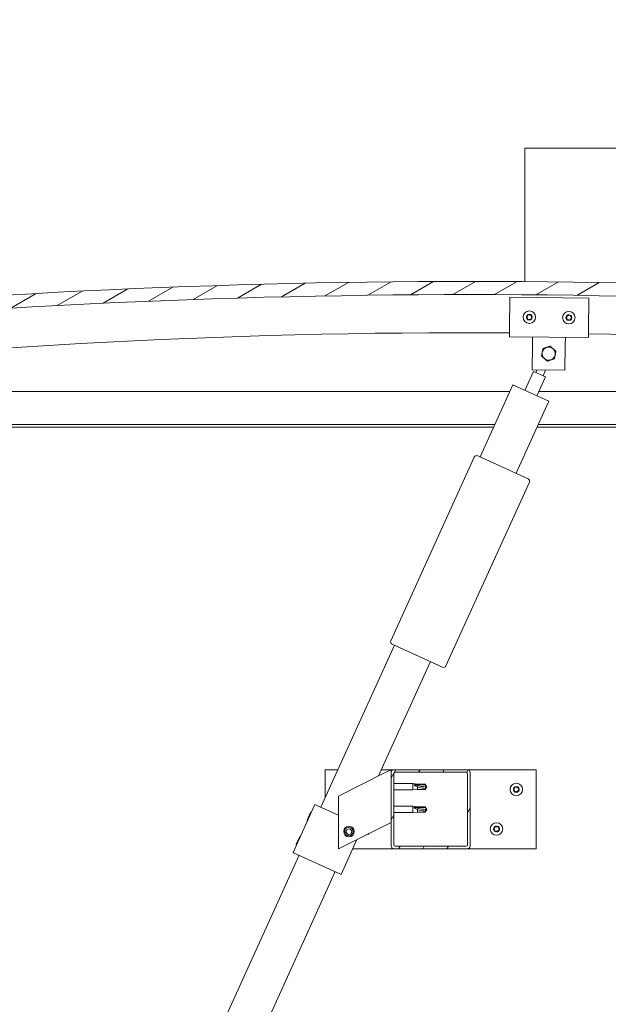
# Model space of a CAD drawing. Header units: millimetres. Extents: x -1893473 to 942156, y -568027 to 942944.
# Tile 36 of 256: x -35310 to -35265, y -333796 to -333721. Entities that reach past the tile are written whole.
import ezdxf

# ---------------------------------------------------------------- set-up
doc = ezdxf.new("R2010")
doc.units = ezdxf.units.MM
doc.header["$LTSCALE"] = 0.2
doc.layers.get('0').update_dxf_attribs({"lineweight": 0})
for name, color, linetype, lineweight in [('DO KONSTRUKCJI', 222, 'Continuous', 35), ('Hatch (ISO)', 7, 'Continuous', 18), ('Visible (ISO)', 7, 'Continuous', 50)]:
    doc.layers.add(name, color=color, linetype=linetype, lineweight=lineweight)
pattern_1 = [(60, (-10843.571, -2108.028), (-13.748153, 7.9375), [])]

# ---------------------------------------------------------------- blocks, each defined once
blk = doc.blocks.new('A$C3bf03bbc')
at = {"layer": 'Hatch (ISO)', "lineweight": 9}
h = blk.add_hatch(dxfattribs=at)
h.set_pattern_fill('ANSI31', color=256, scale=127, angle=-15, style=0)
h.set_pattern_definition([(30, (-10843.571, -2108.028), (-7.9375, 13.748153), [])])
edge = h.paths.add_edge_path()
edge.add_line((21.5, 567.5), (51.5, 567.5))
edge.add_line((51.5, 567.5), (51.5, 577.5))
edge.add_line((51.5, 577.5), (21.5, 577.5))
edge.add_ellipse((-603.5, -5324.56), major_axis=(625, 5902.06), ratio=1, start_angle=0, end_angle=12.089642)
edge.add_line((-1228.5, 577.5), (-1258.5, 577.5))
edge.add_line((-1258.5, 577.5), (-1258.5, 567.5))
edge.add_line((-1258.5, 567.5), (-1228.5, 567.5))
edge.add_ellipse((-603.5, -5334.56), major_axis=(-625, 5902.06), ratio=1, start_angle=347.910358, end_angle=360, ccw=False)
h = blk.add_hatch(dxfattribs=at)
h.set_pattern_fill('ANSI31', color=256, scale=127, angle=15, style=0)
h.set_pattern_definition(pattern_1)
edge = h.paths.add_edge_path()
edge.add_line((16.6, 565.5), (17.5, 565.5))
edge.add_line((17.5, 565.5), (31.4, 565.5))
edge.add_ellipse((31.4, 565.6), major_axis=(0, -0.1), ratio=1, start_angle=0, end_angle=90)
edge.add_line((31.5, 565.6), (31.5, 567.21))
edge.add_ellipse((31.4, 567.21), major_axis=(0.1, 0), ratio=1, start_angle=0, end_angle=86.98358)
edge.add_ellipse((24, 426.78), major_axis=(7.41, 140.53), ratio=1, start_angle=0, end_angle=6.03285)
edge.add_ellipse((16.6, 567.21), major_axis=(-0.0053, 0.0999), ratio=1, start_angle=0, end_angle=86.98358)
edge.add_line((16.5, 567.21), (16.5, 565.6))
edge.add_ellipse((16.6, 565.6), major_axis=(-0.1, 0), ratio=1, start_angle=0, end_angle=90)
edge = h.paths.add_edge_path(flags=0)
edge.add_line((17.5, 566.19), (17.5, 566.29))
edge.add_ellipse((24, 355.09), major_axis=(-6.5, 211.2), ratio=1, start_angle=356.47438, end_angle=360, ccw=False)
edge.add_line((30.5, 566.29), (30.5, 566.19))
edge.add_line((30.5, 566.19), (17.5, 566.19))
edge = h.paths.add_edge_path()
edge.add_ellipse((-1231, 426.77), major_axis=(7.41, 140.53), ratio=1, start_angle=0, end_angle=6.03285)
edge.add_ellipse((-1238.4, 567.21), major_axis=(-0.0053, 0.0999), ratio=1, start_angle=0, end_angle=86.98358)
edge.add_line((-1238.5, 567.21), (-1238.5, 565.6))
edge.add_ellipse((-1238.4, 565.6), major_axis=(-0.1, 0), ratio=1, start_angle=0, end_angle=90)
edge.add_line((-1238.4, 565.5), (-1224.5, 565.5))
edge.add_line((-1224.5, 565.5), (-1223.6, 565.5))
edge.add_ellipse((-1223.6, 565.6), major_axis=(0, -0.1), ratio=1, start_angle=0, end_angle=90)
edge.add_line((-1223.5, 565.6), (-1223.5, 567.21))
edge.add_ellipse((-1223.6, 567.21), major_axis=(0.1, 0), ratio=1, start_angle=0, end_angle=86.98358)
edge = h.paths.add_edge_path(flags=0)
edge.add_ellipse((-1231, 355.09), major_axis=(-6.5, 211.2), ratio=1, start_angle=356.47438, end_angle=360)
edge.add_line((-1237.5, 566.29), (-1237.5, 566.19))
edge.add_line((-1237.5, 566.19), (-1224.5, 566.19))
edge.add_line((-1224.5, 566.19), (-1224.5, 566.29))
h = blk.add_hatch(dxfattribs=at)
h.set_pattern_fill('ANSI31', color=256, scale=127, angle=15, style=0)
h.set_pattern_definition(pattern_1)
edge = h.paths.add_edge_path()
edge.add_ellipse((-661.5, 182), major_axis=(-2, 0), ratio=1, start_angle=0, end_angle=90)
edge.add_line((-661.5, 180), (-605.5, 180))
edge.add_ellipse((-605.5, 182), major_axis=(0, -2), ratio=1, start_angle=0, end_angle=90)
edge.add_line((-603.5, 182), (-603.5, 238))
edge.add_ellipse((-605.5, 238), major_axis=(2, 0), ratio=1, start_angle=0, end_angle=90)
edge.add_line((-605.5, 240), (-661.5, 240))
edge.add_ellipse((-661.5, 238), major_axis=(0, 2), ratio=1, start_angle=0, end_angle=90)
edge.add_line((-663.5, 238), (-663.5, 182))
edge = h.paths.add_edge_path(flags=0)
edge.add_ellipse((-606.5, 183), major_axis=(1, 0), ratio=1, start_angle=270, end_angle=360)
edge.add_line((-605.5, 183), (-605.5, 237))
edge.add_ellipse((-606.5, 237), major_axis=(0, 1), ratio=1, start_angle=270, end_angle=360)
edge.add_line((-606.5, 238), (-660.5, 238))
edge.add_ellipse((-660.5, 237), major_axis=(-1, 0), ratio=1, start_angle=270, end_angle=360)
edge.add_line((-661.5, 237), (-661.5, 183))
edge.add_ellipse((-660.5, 183), major_axis=(0, -1), ratio=1, start_angle=270, end_angle=360)
edge.add_line((-660.5, 182), (-606.5, 182))
at = {"layer": 'Visible (ISO)', "lineweight": 9}
for p, q in [((-562, 708.5), (-562, 711.5)), ((135, 711.5), (-562, 711.5)), ((-562, 610.35), (-562, 708.5)), ((-573.72, 574.52), (-573.45, 598.52)), ((-573.45, 598.52), (-513.45, 597.84)), ((-513.45, 597.84), (-513.72, 573.84)), ((-573.72, 574.52), (-573.79, 568.52)), ((-513.79, 567.84), (-573.79, 568.52)), ((-556.35, 562.32), (-556.29, 568.32)), ((-531.36, 562.04), (-531.29, 568.04)), ((-513.72, 573.84), (-513.79, 567.84)), ((-556.57, 543.32), (-556.35, 562.32)), ((-531.36, 562.04), (-531.57, 543.04)), ((-562.09, 527.8), (-555.51, 542.27)), ((-531.57, 543.04), (-556.57, 543.32)), ((-546.41, 538.13), (-555.51, 542.27)), ((-553.69, 541.44), (-552.86, 543.28)), ((-546.41, 538.13), (-552.98, 523.66)), ((-548.23, 538.96), (-546.3, 543.21)), ((-596.01, 477.31), (-571.19, 531.93)), ((-571.19, 531.93), (-543.88, 519.53)), ((-1203.5, 527), (-573.43, 527)), ((-551.46, 527), (-3.5, 527)), ((-543.88, 519.53), (-568.69, 464.9)), ((-584.79, 502), (-1205.1, 502)), ((-1.9, 502), (-551.84, 502)), ((-585.7, 500), (-1200, 500)), ((-7, 500), (-552.75, 500)), ((-663.75, 337.84), (-600.47, 477.14)), ((-597.83, 478.13), (-559.59, 460.76)), ((-558.59, 458.11), (-621.87, 318.81)), ((-716.77, 211.45), (-660.94, 334.36)), ((-624.52, 317.82), (-662.76, 335.19)), ((-633.63, 321.96), (-673.02, 235.24)), ((-713.5, 218.66), (-713.5, 240)), ((-713.5, 240), (-703.8, 240)), ((-670.85, 240), (-661.5, 240)), ((-668.51, 237.5), (-663.5, 240)), ((-663.5, 240), (-663.5, 238)), ((-605.5, 240), (-661.5, 240)), ((-605.5, 240), (-553.5, 240)), ((-553.5, 240), (-553.5, 180)), ((-668.51, 237.5), (-703.5, 220)), ((-663.5, 238), (-663.5, 182)), ((-661.5, 183), (-661.5, 237)), ((-660.5, 238), (-606.5, 238)), ((-605.5, 237), (-605.5, 183)), ((-603.5, 182), (-603.5, 238)), ((-661.5, 229.4), (-647, 229.4)), ((-661.5, 224.6), (-647, 224.6)), ((-647, 224.6), (-647, 229.4)), ((-643.43, 229.05), (-647, 229.4)), ((-643.43, 224.95), (-647, 224.6)), ((-646.07, 228.78), (-643.43, 228.58)), ((-643.43, 228.58), (-643.43, 229.05)), ((-643.43, 229.05), (-637.68, 229.05)), ((-643.43, 228.58), (-637.68, 228.58)), ((-643.43, 224.95), (-643.43, 226.92)), ((-643.43, 224.95), (-637.68, 224.95)), ((-637.68, 228.58), (-637.68, 229.05)), ((-636.5, 227), (-637.68, 229.05)), ((-637.68, 228.58), (-636.5, 227)), ((-636.5, 227), (-637.68, 224.95)), ((-637.68, 224.95), (-637.68, 225.8)), ((-703.5, 220), (-703.5, 180)), ((-737.87, 177.1), (-721.33, 213.52)), ((-721.33, 213.52), (-720.42, 213.1)), ((-703.5, 205.42), (-720.42, 213.1)), ((-661.5, 212.21), (-647, 212.21)), ((-647, 207.41), (-647, 212.21)), ((-643.43, 211.86), (-647, 212.21)), ((-646.07, 211.59), (-643.43, 211.39)), ((-643.43, 211.39), (-643.43, 211.86)), ((-643.43, 211.86), (-637.68, 211.86)), ((-643.43, 211.39), (-637.68, 211.39)), ((-643.43, 207.76), (-643.43, 209.73)), ((-637.68, 211.39), (-637.68, 211.86)), ((-636.5, 209.81), (-637.68, 211.86)), ((-637.68, 211.39), (-636.5, 209.81)), ((-636.5, 209.81), (-637.68, 207.76)), ((-727.25, 201.68), (-724.58, 207.56)), ((-724.58, 207.56), (-723.92, 207.81)), ((-661.5, 207.41), (-647, 207.41)), ((-643.43, 207.76), (-647, 207.41)), ((-643.43, 207.76), (-637.68, 207.76)), ((-637.68, 207.76), (-637.68, 208.61)), ((-727.25, 201.68), (-727.01, 201.01)), ((-703.5, 180), (-668.51, 197.5)), ((-697.75, 192.47), (-697.08, 194.68)), ((-697.08, 194.68), (-694.84, 195.21)), ((-694.84, 195.21), (-693.25, 193.53)), ((-663.5, 200), (-668.51, 197.5)), ((-735.53, 183.47), (-732.85, 189.36)), ((-732.85, 189.36), (-732.19, 189.6)), ((-701.45, 160.56), (-689.42, 187.04)), ((-696.16, 190.79), (-697.75, 192.47)), ((-693.92, 191.32), (-696.16, 190.79)), ((-693.25, 193.53), (-693.92, 191.32)), ((-735.53, 183.47), (-735.28, 182.81)), ((-661.5, 180), (-692.62, 180)), ((-661.5, 180), (-605.5, 180)), ((-606.5, 182), (-660.5, 182)), ((-553.5, 180), (-605.5, 180)), ((-969.06, -343.93), (-733.32, 175.03)), ((-737.87, 177.1), (-736.96, 176.69)), ((-702.36, 160.97), (-736.96, 176.69)), ((-706, 162.62), (-941.75, -356.34)), ((-702.36, 160.97), (-701.45, 160.56))]:
    blk.add_line(p, q, dxfattribs=at)
for centre, radius in [((-558.62, 583.35), 4.75), ((-528.62, 583.01), 4.75), ((-568.5, 225), 4.75), ((-695.5, 193), 4), ((-695.5, 193), 3.23), ((-583.5, 195), 4.75)]:
    blk.add_circle(centre, radius, dxfattribs=at)
for centre, radius, start, end in [((-603.5, -5324.56), 5935.06, 83.955179, 96.044821), ((-603.5, -5334.56), 5935.06, 83.955179, 96.044821), ((-560.42, 583.38), 0.45, 207.36568, 255.58525), ((-558.62, 583.35), 2.21, 184.50137, 233.35265), ((-558.62, 583.35), 2.21, 124.50137, 173.35265), ((-560.42, 583.38), 0.45, 102.26877, 150.48833), ((-560.73, 582.18), 0.787, 342.26877, 75.58525), ((-560.68, 584.59), 0.787, 282.26877, 15.58525), ((-559.49, 584.92), 0.45, 147.36568, 195.58525), ((-558.62, 583.35), 2.21, 64.50137, 113.35265), ((-559.49, 584.92), 0.45, 42.26877, 90.48833), ((-558.57, 585.75), 0.787, 222.26877, 315.58525), ((-557.69, 584.89), 0.45, 87.36568, 135.58525), ((-558.62, 583.35), 2.21, 304.50137, 353.35265), ((-556.55, 582.1), 0.787, 102.26877, 195.58525), ((-558.62, 583.35), 2.21, 4.50137, 53.35265), ((-557.69, 584.89), 0.45, 342.26877, 30.48833), ((-556.51, 584.51), 0.787, 162.26877, 255.58525), ((-556.82, 583.31), 0.45, 282.26877, 330.48833), ((-556.82, 583.31), 0.45, 27.36568, 75.58525), ((-530.42, 583.03), 0.45, 207.7468, 255.96637), ((-528.62, 583.01), 2.21, 184.88249, 233.73377), ((-528.62, 583.01), 2.21, 124.88249, 173.73377), ((-530.42, 583.03), 0.45, 102.64989, 150.86945), ((-530.69, 584.24), 0.787, 282.64989, 15.96637), ((-529.5, 584.58), 0.45, 147.7468, 195.96637), ((-528.62, 583.01), 2.21, 64.88249, 113.73377), ((-529.5, 584.58), 0.45, 42.64989, 90.86945), ((-528.59, 585.42), 0.787, 222.64989, 315.96637), ((-527.7, 584.56), 0.45, 87.7468, 135.96637), ((-528.62, 583.01), 2.21, 4.88249, 53.73377), ((-527.7, 584.56), 0.45, 342.64989, 30.86945), ((-526.52, 584.19), 0.787, 162.64989, 255.96637), ((-526.82, 582.99), 0.45, 27.7468, 75.96637), ((-559.55, 581.81), 0.45, 162.26877, 210.48833), ((-559.55, 581.81), 0.45, 267.36568, 315.58525), ((-558.62, 583.35), 2.21, 244.50137, 293.35265), ((-558.66, 580.94), 0.787, 42.26877, 135.58525), ((-557.75, 581.77), 0.45, 222.26877, 270.48833), ((-557.75, 581.77), 0.45, 327.36568, 15.58525), ((-530.72, 581.83), 0.787, 342.64989, 75.96637), ((-529.54, 581.46), 0.45, 162.64989, 210.86945), ((-529.54, 581.46), 0.45, 267.7468, 315.96637), ((-528.62, 583.01), 2.21, 244.88249, 293.73377), ((-528.65, 580.6), 0.787, 42.64989, 135.96637), ((-527.74, 581.44), 0.45, 222.64989, 270.86945), ((-528.62, 583.01), 2.21, 304.88249, 353.73377), ((-527.74, 581.44), 0.45, 327.7468, 15.96637), ((-526.55, 581.78), 0.787, 102.64989, 195.96637), ((-526.82, 582.99), 0.45, 282.64989, 330.86945), ((-603.68, -4743.45), 5315.06, 89.67737, 96.69683), ((-603.68, -4743.45), 5315.06, 83.29925, 89.03057), ((-543.93, 555.68), 5, 108.66219, 168.65928), ((-543.93, 555.68), 5, 48.66073, 108.66219), ((-543.93, 555.68), 5, 168.65928, 228.66073), ((-543.93, 555.68), 5, 288.66219, 348.65928), ((-543.93, 555.68), 5, 348.65928, 48.66073), ((-543.93, 555.68), 5, 228.66073, 288.66219), ((-598.65, 476.31), 2, 68.14831, 152.99068), ((-598.65, 476.31), 2, 152.99068, 155.56949), ((-598.65, 476.31), 2, 65.56949, 68.14831), ((-560.41, 458.94), 2, 62.99068, 65.56949), ((-560.41, 458.94), 2, 338.14831, 62.99068), ((-560.41, 458.94), 2, 335.56949, 338.14831), ((-661.93, 337.01), 2, 158.14831, 242.99068), ((-661.93, 337.01), 2, 155.56949, 158.14831), ((-661.93, 337.01), 2, 242.99068, 245.56949), ((-623.69, 319.64), 2, 245.56949, 248.14831), ((-623.69, 319.64), 2, 248.14831, 332.99068), ((-623.69, 319.64), 2, 332.99068, 335.56949), ((-661.5, 238), 2, 90, 180), ((-605.5, 238), 2, 0, 90), ((-660.5, 237), 1, 90, 180), ((-606.5, 237), 1, 0, 90), ((-570.3, 225.08), 0.45, 205.96183, 254.1814), ((-568.5, 225), 2.21, 183.09752, 231.9488), ((-568.5, 225), 2.21, 123.09752, 171.9488), ((-570.3, 225.08), 0.45, 100.86492, 149.08448), ((-570.64, 223.89), 0.787, 340.86492, 74.1814), ((-570.53, 226.29), 0.787, 280.86492, 14.1814), ((-569.33, 226.6), 0.45, 145.96183, 194.1814), ((-568.5, 225), 2.21, 63.09752, 111.9488), ((-569.33, 226.6), 0.45, 40.86492, 89.08448), ((-568.4, 227.41), 0.787, 220.86492, 314.1814), ((-567.53, 226.52), 0.45, 85.96183, 134.1814), ((-568.5, 225), 2.21, 303.09752, 351.9488), ((-566.47, 223.71), 0.787, 100.86492, 194.1814), ((-566.36, 226.11), 0.787, 160.86492, 254.1814), ((-567.53, 226.52), 0.45, 340.86492, 29.08448), ((-568.5, 225), 2.21, 3.09752, 51.9488), ((-566.7, 224.92), 0.45, 280.86492, 329.08448), ((-566.7, 224.92), 0.45, 25.96183, 74.1814), ((-569.47, 223.48), 0.45, 160.86492, 209.08448), ((-569.47, 223.48), 0.45, 265.96183, 314.1814), ((-568.5, 225), 2.21, 243.09752, 291.9488), ((-568.6, 222.59), 0.787, 40.86492, 134.1814), ((-567.67, 223.4), 0.45, 220.86492, 269.08448), ((-567.67, 223.4), 0.45, 325.96183, 14.1814), ((-585.3, 195.08), 0.45, 205.96183, 254.1814), ((-583.5, 195), 2.21, 183.09752, 231.9488), ((-583.5, 195), 2.21, 123.09752, 171.9488), ((-585.3, 195.08), 0.45, 100.86492, 149.08448), ((-585.64, 193.89), 0.787, 340.86492, 74.1814), ((-585.53, 196.29), 0.787, 280.86492, 14.1814), ((-584.33, 196.6), 0.45, 145.96183, 194.1814), ((-583.5, 195), 2.21, 63.09752, 111.9488), ((-584.33, 196.6), 0.45, 40.86492, 89.08448), ((-583.4, 197.41), 0.787, 220.86492, 314.1814), ((-582.53, 196.52), 0.45, 85.96183, 134.1814), ((-583.5, 195), 2.21, 303.09752, 351.9488), ((-581.47, 193.71), 0.787, 100.86492, 194.1814), ((-581.36, 196.11), 0.787, 160.86492, 254.1814), ((-582.53, 196.52), 0.45, 340.86492, 29.08448), ((-583.5, 195), 2.21, 3.09752, 51.9488), ((-581.7, 194.92), 0.45, 280.86492, 329.08448), ((-581.7, 194.92), 0.45, 25.96183, 74.1814), ((-683.5, 195), 4.75, 276.87045, 316.25965), ((-584.47, 193.48), 0.45, 160.86492, 209.08448), ((-584.47, 193.48), 0.45, 265.96183, 314.1814), ((-583.5, 195), 2.21, 243.09752, 291.9488), ((-583.6, 192.59), 0.787, 40.86492, 134.1814), ((-582.67, 193.4), 0.45, 220.86492, 269.08448), ((-582.67, 193.4), 0.45, 325.96183, 14.1814), ((-661.5, 182), 2, 180, 270), ((-660.5, 183), 1, 180, 270), ((-606.5, 183), 1, 270, 0), ((-605.5, 182), 2, 270, 0)]:
    blk.add_arc(centre, radius, start, end, dxfattribs=at)
for centre in [(-636.5, 243.18), (-636.5, 225.99)]:
    blk.add_ellipse(centre, major_axis=(-21, 0), ratio=0.770487, start_param=1.097432, end_param=1.570796, dxfattribs=at)
for points, knots in [([(-560.82, 583.17), (-560.84, 583.22), (-560.86, 583.27), (-560.87, 583.38), (-560.87, 583.44), (-560.84, 583.53), (-560.83, 583.57), (-560.81, 583.6)], [0.17438702, 0.17438702, 0.17438702, 0.17438702, 0.18896797, 0.18896797, 0.20586323, 0.20586323, 0.21737851, 0.21737851, 0.21737851, 0.21737851]), ([(-559.87, 585.17), (-559.84, 585.21), (-559.81, 585.25), (-559.72, 585.31), (-559.66, 585.34), (-559.57, 585.37), (-559.53, 585.37), (-559.49, 585.37)], [0.17438702, 0.17438702, 0.17438702, 0.17438702, 0.18896797, 0.18896797, 0.20586323, 0.20586323, 0.21737851, 0.21737851, 0.21737851, 0.21737851]), ([(-557.67, 585.34), (-557.62, 585.34), (-557.57, 585.33), (-557.46, 585.28), (-557.41, 585.25), (-557.35, 585.18), (-557.32, 585.15), (-557.3, 585.12)], [0.17438702, 0.17438702, 0.17438702, 0.17438702, 0.18896797, 0.18896797, 0.20586323, 0.20586323, 0.21737852, 0.21737852, 0.21737852, 0.21737852]), ([(-556.42, 583.52), (-556.4, 583.48), (-556.38, 583.43), (-556.36, 583.32), (-556.37, 583.26), (-556.39, 583.16), (-556.41, 583.13), (-556.43, 583.09)], [0.17438702, 0.17438702, 0.17438702, 0.17438702, 0.18896797, 0.18896797, 0.20586323, 0.20586323, 0.21737852, 0.21737852, 0.21737852, 0.21737852]), ([(-530.82, 582.82), (-530.84, 582.86), (-530.86, 582.91), (-530.87, 583.02), (-530.87, 583.09), (-530.85, 583.18), (-530.83, 583.21), (-530.81, 583.25)], [0.17438702, 0.17438702, 0.17438702, 0.17438702, 0.18896797, 0.18896797, 0.20586323, 0.20586323, 0.21737851, 0.21737851, 0.21737851, 0.21737851]), ([(-529.88, 584.82), (-529.85, 584.86), (-529.82, 584.9), (-529.73, 584.97), (-529.68, 585), (-529.59, 585.02), (-529.55, 585.03), (-529.51, 585.03)], [0.17438702, 0.17438702, 0.17438702, 0.17438702, 0.18896797, 0.18896797, 0.20586323, 0.20586323, 0.21737851, 0.21737851, 0.21737851, 0.21737851]), ([(-527.68, 585.01), (-527.63, 585), (-527.58, 584.99), (-527.48, 584.95), (-527.43, 584.92), (-527.36, 584.85), (-527.33, 584.82), (-527.31, 584.79)], [0.17438702, 0.17438702, 0.17438702, 0.17438702, 0.18896797, 0.18896797, 0.20586323, 0.20586323, 0.21737852, 0.21737852, 0.21737852, 0.21737852]), ([(-526.42, 583.2), (-526.4, 583.15), (-526.38, 583.1), (-526.37, 582.99), (-526.37, 582.93), (-526.39, 582.84), (-526.41, 582.8), (-526.43, 582.77)], [0.17438702, 0.17438702, 0.17438702, 0.17438702, 0.18896797, 0.18896797, 0.20586323, 0.20586323, 0.21737852, 0.21737852, 0.21737852, 0.21737852]), ([(-559.57, 581.36), (-559.62, 581.36), (-559.67, 581.37), (-559.77, 581.41), (-559.82, 581.44), (-559.89, 581.51), (-559.91, 581.54), (-559.93, 581.58)], [0.17438702, 0.17438702, 0.17438702, 0.17438702, 0.18896797, 0.18896797, 0.20586323, 0.20586323, 0.21737852, 0.21737852, 0.21737852, 0.21737852]), ([(-557.37, 581.53), (-557.39, 581.49), (-557.43, 581.45), (-557.52, 581.38), (-557.57, 581.35), (-557.66, 581.33), (-557.7, 581.32), (-557.74, 581.32)], [0.17438702, 0.17438702, 0.17438702, 0.17438702, 0.18896797, 0.18896797, 0.20586323, 0.20586323, 0.21737852, 0.21737852, 0.21737852, 0.21737852]), ([(-529.56, 581.01), (-529.6, 581.01), (-529.66, 581.02), (-529.76, 581.06), (-529.81, 581.1), (-529.88, 581.16), (-529.9, 581.2), (-529.92, 581.23)], [0.17438702, 0.17438702, 0.17438702, 0.17438702, 0.18896797, 0.18896797, 0.20586323, 0.20586323, 0.21737852, 0.21737852, 0.21737852, 0.21737852]), ([(-527.36, 581.2), (-527.38, 581.16), (-527.42, 581.12), (-527.51, 581.05), (-527.56, 581.02), (-527.65, 581), (-527.69, 580.99), (-527.73, 580.99)], [0.17438702, 0.17438702, 0.17438702, 0.17438702, 0.18896797, 0.18896797, 0.20586323, 0.20586323, 0.21737852, 0.21737852, 0.21737852, 0.21737852]), ([(-643.43, 226.92), (-643.69, 227.01), (-643.94, 227.11), (-644.52, 227.37), (-644.84, 227.53), (-645.42, 227.91), (-645.72, 228.14), (-645.95, 228.44), (-645.99, 228.51), (-646.06, 228.65), (-646.07, 228.72), (-646.07, 228.78)], [0.9725494, 0.9725494, 0.9725494, 0.9725494, 1.0547969, 1.0547969, 1.1648244, 1.1648244, 1.2623094, 1.2623094, 1.290226, 1.290226, 1.3181426, 1.3181426, 1.3181426, 1.3181426]), ([(-637.68, 225.8), (-638.02, 225.81), (-638.35, 225.84), (-639.44, 225.93), (-640.18, 226.03), (-641.64, 226.32), (-642.34, 226.51), (-643.15, 226.81), (-643.29, 226.86), (-643.43, 226.92)], [1.0298299, 1.0298299, 1.0298299, 1.0298299, 1.1268672, 1.1268672, 1.3401618, 1.3401618, 1.5534565, 1.5534565, 1.5990374, 1.5990374, 1.5990374, 1.5990374]), ([(-570.7, 224.88), (-570.72, 224.92), (-570.74, 224.98), (-570.75, 225.09), (-570.75, 225.15), (-570.72, 225.24), (-570.71, 225.27), (-570.68, 225.31)], [0.17438702, 0.17438702, 0.17438702, 0.17438702, 0.18896797, 0.18896797, 0.20586323, 0.20586323, 0.21737851, 0.21737851, 0.21737851, 0.21737851]), ([(-569.7, 226.85), (-569.68, 226.89), (-569.64, 226.93), (-569.55, 226.99), (-569.5, 227.02), (-569.4, 227.04), (-569.36, 227.05), (-569.32, 227.05)], [0.17438702, 0.17438702, 0.17438702, 0.17438702, 0.18896797, 0.18896797, 0.20586323, 0.20586323, 0.21737852, 0.21737852, 0.21737852, 0.21737852]), ([(-567.5, 226.97), (-567.45, 226.96), (-567.4, 226.95), (-567.3, 226.91), (-567.25, 226.87), (-567.18, 226.8), (-567.16, 226.77), (-567.14, 226.74)], [0.17438702, 0.17438702, 0.17438702, 0.17438702, 0.18896797, 0.18896797, 0.20586323, 0.20586323, 0.21737852, 0.21737852, 0.21737852, 0.21737852]), ([(-566.3, 225.12), (-566.28, 225.08), (-566.26, 225.02), (-566.25, 224.91), (-566.25, 224.85), (-566.28, 224.76), (-566.29, 224.73), (-566.32, 224.69)], [0.17438702, 0.17438702, 0.17438702, 0.17438702, 0.18896797, 0.18896797, 0.20586323, 0.20586323, 0.21737852, 0.21737852, 0.21737852, 0.21737852]), ([(-569.5, 223.03), (-569.55, 223.04), (-569.6, 223.05), (-569.7, 223.09), (-569.75, 223.13), (-569.82, 223.2), (-569.84, 223.23), (-569.86, 223.26)], [0.17438702, 0.17438702, 0.17438702, 0.17438702, 0.18896797, 0.18896797, 0.20586323, 0.20586323, 0.21737851, 0.21737851, 0.21737851, 0.21737851]), ([(-567.3, 223.15), (-567.32, 223.11), (-567.36, 223.07), (-567.45, 223.01), (-567.5, 222.98), (-567.6, 222.96), (-567.64, 222.95), (-567.68, 222.95)], [0.17438702, 0.17438702, 0.17438702, 0.17438702, 0.18896797, 0.18896797, 0.20586323, 0.20586323, 0.21737852, 0.21737852, 0.21737852, 0.21737852]), ([(-643.43, 209.73), (-643.69, 209.82), (-643.94, 209.92), (-644.52, 210.17), (-644.84, 210.34), (-645.42, 210.71), (-645.72, 210.95), (-645.95, 211.25), (-645.99, 211.32), (-646.06, 211.46), (-646.07, 211.53), (-646.07, 211.59)], [0.9725494, 0.9725494, 0.9725494, 0.9725494, 1.0547969, 1.0547969, 1.1648244, 1.1648244, 1.2623094, 1.2623094, 1.290226, 1.290226, 1.3181426, 1.3181426, 1.3181426, 1.3181426]), ([(-637.68, 208.61), (-638.02, 208.62), (-638.35, 208.65), (-639.44, 208.74), (-640.18, 208.84), (-641.64, 209.13), (-642.34, 209.32), (-643.15, 209.62), (-643.29, 209.67), (-643.43, 209.73)], [1.0298299, 1.0298299, 1.0298299, 1.0298299, 1.1268672, 1.1268672, 1.3401618, 1.3401618, 1.5534565, 1.5534565, 1.5990374, 1.5990374, 1.5990374, 1.5990374]), ([(-585.7, 194.88), (-585.72, 194.92), (-585.74, 194.98), (-585.75, 195.09), (-585.75, 195.15), (-585.72, 195.24), (-585.71, 195.27), (-585.68, 195.31)], [0.17438702, 0.17438702, 0.17438702, 0.17438702, 0.18896797, 0.18896797, 0.20586323, 0.20586323, 0.21737851, 0.21737851, 0.21737851, 0.21737851]), ([(-584.7, 196.85), (-584.68, 196.89), (-584.64, 196.93), (-584.55, 196.99), (-584.5, 197.02), (-584.4, 197.04), (-584.36, 197.05), (-584.32, 197.05)], [0.17438702, 0.17438702, 0.17438702, 0.17438702, 0.18896797, 0.18896797, 0.20586323, 0.20586323, 0.21737852, 0.21737852, 0.21737852, 0.21737852]), ([(-582.5, 196.97), (-582.45, 196.96), (-582.4, 196.95), (-582.3, 196.91), (-582.25, 196.87), (-582.18, 196.8), (-582.16, 196.77), (-582.14, 196.74)], [0.17438702, 0.17438702, 0.17438702, 0.17438702, 0.18896797, 0.18896797, 0.20586323, 0.20586323, 0.21737852, 0.21737852, 0.21737852, 0.21737852]), ([(-581.3, 195.12), (-581.28, 195.08), (-581.26, 195.02), (-581.25, 194.91), (-581.25, 194.85), (-581.28, 194.76), (-581.29, 194.73), (-581.32, 194.69)], [0.17438702, 0.17438702, 0.17438702, 0.17438702, 0.18896797, 0.18896797, 0.20586323, 0.20586323, 0.21737852, 0.21737852, 0.21737852, 0.21737852]), ([(-584.5, 193.03), (-584.55, 193.04), (-584.6, 193.05), (-584.7, 193.09), (-584.75, 193.13), (-584.82, 193.2), (-584.84, 193.23), (-584.86, 193.26)], [0.17438702, 0.17438702, 0.17438702, 0.17438702, 0.18896797, 0.18896797, 0.20586323, 0.20586323, 0.21737851, 0.21737851, 0.21737851, 0.21737851]), ([(-582.3, 193.15), (-582.32, 193.11), (-582.36, 193.07), (-582.45, 193.01), (-582.5, 192.98), (-582.6, 192.96), (-582.64, 192.95), (-582.68, 192.95)], [0.17438702, 0.17438702, 0.17438702, 0.17438702, 0.18896797, 0.18896797, 0.20586323, 0.20586323, 0.21737852, 0.21737852, 0.21737852, 0.21737852])]:
    blk.add_open_spline(points, degree=3, knots=knots, dxfattribs=at)
for points, weights in [([(-548.26, 559.49), (-546.8, 559.99), (-545.53, 560.42)], [1.0045837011, 1.04032687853, 1]), ([(-545.53, 560.42), (-544.26, 560.85), (-542.79, 561.34)], [1, 1.04033007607, 1.00457803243]), ([(-542.79, 561.34), (-541.63, 560.32), (-540.63, 559.43)], [1.00457803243, 1.04033007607, 1]), ([(-549.4, 553.83), (-549.09, 555.35), (-548.83, 556.66)], [1.00457803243, 1.04033007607, 1]), ([(-547.23, 551.93), (-548.24, 552.81), (-549.4, 553.83)], [1, 1.04033007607, 1.00457803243]), ([(-548.83, 556.66), (-548.57, 557.98), (-548.26, 559.49)], [1, 1.04032687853, 1.0045837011]), ([(-540.63, 559.43), (-539.62, 558.55), (-538.46, 557.53)], [1, 1.04033007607, 1.00457803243]), ([(-539.03, 554.7), (-539.29, 553.38), (-539.59, 551.87)], [1, 1.04032687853, 1.0045837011]), ([(-538.46, 557.53), (-538.76, 556.01), (-539.03, 554.7)], [1.00457803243, 1.04033007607, 1]), ([(-545.06, 550.02), (-546.23, 551.04), (-547.23, 551.93)], [1.00457803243, 1.04033007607, 1]), ([(-542.33, 550.94), (-543.6, 550.51), (-545.06, 550.02)], [1, 1.04033007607, 1.00457803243]), ([(-539.59, 551.87), (-541.06, 551.37), (-542.33, 550.94)], [1.0045837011, 1.04032687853, 1])]:
    blk.add_rational_spline(points, weights, degree=2, dxfattribs=at)
for points in [[(-636.5, 227), (-636.88, 226.58), (-637.28, 226.17), (-637.68, 225.8)], [(-636.5, 209.81), (-636.88, 209.39), (-637.28, 208.98), (-637.68, 208.61)]]:
    blk.add_open_spline(points, degree=3, dxfattribs=at)

msp = doc.modelspace()

# ---------------------------------------------------------------- linework, layer by layer
at = {"layer": 'DO KONSTRUKCJI'}
msp.add_circle((-35254.7746, -333801.72481), 189.55088, dxfattribs=at)

# ---------------------------------------------------------------- block references
at = {"xscale": 0.1, "yscale": 0.1, "zscale": 0.1}
msp.add_blockref('A$C3bf03bbc', (-35215.43072, -333801.72481), dxfattribs=at)

doc.saveas('drawing.dxf')
